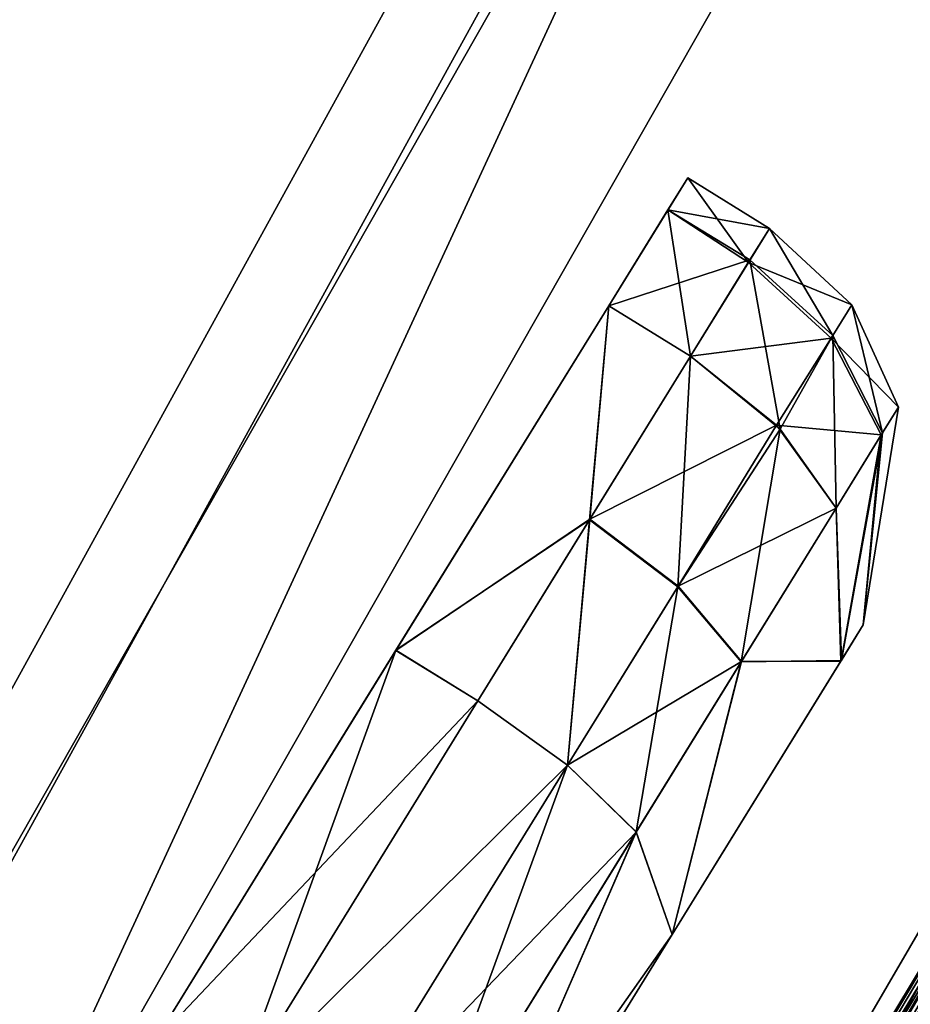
# Model space of a CAD drawing. Header units: metres. Extents: x 0 to 903, y -903 to 0.
# Tile 169 of 234: x 783 to 802, y -608 to -588. Entities that reach past the tile are written whole.
import ezdxf

# ---------------------------------------------------------------- set-up
doc = ezdxf.new("R2010")
doc.units = ezdxf.units.M

msp = doc.modelspace()

# ---------------------------------------------------------------- linework, layer by layer
at = {"layer": 'top0123'}
for points in [[(776.833069, -615.370911, 194.059708), (800.069702, -574.573059, 194.059708), (780.213196, -617.509705, 194.059708)], [(776.83313, -615.370911, 2032.059692), (800.069824, -574.573059, 2032.059692), (776.833069, -615.370911, 194.059708)], [(800.069824, -574.573059, 2032.059692), (800.069702, -574.573059, 194.059708), (776.833069, -615.370911, 194.059708)], [(800.069824, -574.573059, 2032.059692), (776.83313, -615.370911, 2032.059692), (780.213318, -617.509705, 2032.059692)], [(780.213196, -617.509705, 194.059708), (800.069702, -574.573059, 194.059708), (803.633606, -576.389343, 194.059708)], [(803.633667, -576.389343, 2032.059692), (800.069824, -574.573059, 2032.059692), (780.213318, -617.509705, 2032.059692)], [(780.213318, -617.509705, 2032.059692), (780.213196, -617.509705, 194.059708), (803.633606, -576.389343, 194.059708)], [(803.633667, -576.389343, 2032.059692), (780.213318, -617.509705, 2032.059692), (803.633606, -576.389343, 194.059708)]]:
    msp.add_3dface(points, dxfattribs=at)
at = {"layer": 'top0123413'}
for points in [[(821.526306, -350.769836, 106.817665), (608.480347, -591.158813, 106.480179), (244.305359, -74.93528, 117.346581)], [(819.806702, -350.769836, 109.839348), (244.305359, -76.679497, 120.325508), (609.729675, -592.958801, 109.443001)], [(608.480347, -591.158813, 106.480179), (821.526306, -350.769836, 106.817665), (619.882996, -584.848328, 106.417328)], [(819.806702, -350.769836, 109.839348), (609.729675, -592.958801, 109.443001), (620.769714, -586.848938, 109.382149)], [(784.12738, -527.558716, 108.097687), (672.524414, -586.845032, 108.743408), (683.563538, -592.953186, 108.531769)], [(768.971069, -560.629883, 107.876572), (784.12738, -527.558716, 108.097687), (683.563538, -592.953186, 108.531769)], [(673.337402, -584.844238, 105.757614), (785.723083, -528.189636, 105.069748), (684.739075, -591.153015, 105.539024)], [(785.723083, -528.189636, 105.069748), (770.5047, -561.398438, 104.847702), (684.739075, -591.153015, 105.539024)], [(797.611938, -574.590088, 163.059708), (768.971069, -560.629883, 107.876572), (778.969299, -608.468262, 163.059708)], [(770.5047, -561.398438, 104.847702), (799.160583, -575.365784, 160.059708), (780.453308, -609.361389, 160.059708)], [(815.225403, -618.92157, 163.059708), (840.710571, -568.904175, 163.059708), (797.611938, -574.590088, 163.059708)], [(843.451233, -570.124329, 160.059708), (817.823486, -620.42157, 160.059708), (799.160583, -575.365784, 160.059708)], [(815.225403, -618.92157, 163.059708), (797.611938, -574.590088, 163.059708), (778.969299, -608.468262, 163.059708)], [(799.160583, -575.365784, 160.059708), (817.823486, -620.42157, 160.059708), (780.453308, -609.361389, 160.059708)]]:
    msp.add_3dface(points, dxfattribs=at)
at = {"layer": 'top0123414'}
for points in [[(809.612549, -594.228027, 2036.280518), (783.175171, -638.33606, 2036.280518), (812.66571, -587.741089, 2037.474243)], [(812.66571, -587.741089, 2037.474243), (783.175171, -638.33606, 2036.280518), (799.866272, -611.027588, 2037.474243)], [(809.612427, -594.227966, 2059.438721), (812.665649, -587.741028, 2058.245117), (799.866272, -611.027588, 2058.245117)], [(799.866272, -611.027588, 2058.245117), (812.665649, -587.741028, 2058.245117), (800.552551, -611.427795, 2057.706787)], [(812.66571, -587.741089, 2037.474243), (799.866272, -611.027588, 2037.474243), (813.371399, -588.105957, 2038.012695)], [(812.665649, -587.741028, 2058.245117), (813.371399, -588.105957, 2057.706787), (800.552551, -611.427795, 2057.706787)], [(811.327759, -595.144836, 2034.288818), (784.792297, -639.416565, 2034.288818), (813.65802, -588.25415, 2034.873169)], [(813.65802, -588.25415, 2034.873169), (784.792297, -639.416565, 2034.288818), (800.831299, -611.590332, 2034.873169)], [(799.866272, -611.027588, 2037.474243), (800.552551, -611.427795, 2038.012695), (813.371399, -588.105957, 2038.012695)], [(800.552551, -611.427795, 2057.706787), (813.371399, -588.105957, 2057.706787), (801.347961, -611.891663, 2057.977295)], [(813.371399, -588.105957, 2038.012695), (800.552551, -611.427795, 2038.012695), (814.18927, -588.52887, 2037.742188)], [(809.767273, -594.31073, 2035.995483), (813.65802, -588.25415, 2034.873169), (800.831299, -611.590332, 2034.873169)], [(813.371399, -588.105957, 2057.706787), (814.18927, -588.52887, 2057.977295), (801.347961, -611.891663, 2057.977295)], [(810.209167, -594.546936, 2062.563965), (783.737671, -638.711914, 2062.563965), (814.121887, -588.494019, 2063.054443)], [(783.737671, -638.711914, 2062.563965), (787.178223, -634.679016, 2063.054443), (814.121887, -588.494019, 2063.054443)], [(814.121887, -588.494019, 2063.054443), (787.178223, -634.679016, 2063.054443), (811.259338, -595.108276, 2062.452637)], [(810.87439, -594.902527, 2059.707764), (784.364868, -639.130981, 2059.707764), (814.172546, -588.520203, 2059.455078)], [(814.172546, -588.520203, 2059.455078), (784.364868, -639.130981, 2059.707764), (801.331665, -611.882141, 2059.455078)], [(810.901489, -594.916992, 2036.508911), (798.188843, -617.35791, 2036.508911), (814.172546, -588.520203, 2036.264282)], [(814.172546, -588.520203, 2036.264282), (798.188843, -617.35791, 2036.508911), (801.331665, -611.882141, 2036.264282)], [(810.901489, -594.916992, 2059.210449), (798.188843, -617.35791, 2059.210449), (814.367065, -588.620789, 2058.463867)], [(814.367065, -588.620789, 2058.463867), (798.188843, -617.35791, 2059.210449), (801.520813, -611.992432, 2058.463867)], [(800.552551, -611.427795, 2038.012695), (801.347961, -611.891663, 2037.742188), (814.18927, -588.52887, 2037.742188)], [(810.87439, -594.902527, 2036.011475), (814.172546, -588.520203, 2036.264282), (801.331665, -611.882141, 2036.264282)], [(810.901489, -594.916992, 2059.210449), (814.172546, -588.520203, 2059.455078), (801.331665, -611.882141, 2059.455078)], [(801.347961, -611.891663, 2057.977295), (814.18927, -588.52887, 2057.977295), (801.520813, -611.992432, 2058.463867)], [(814.18927, -588.52887, 2037.742188), (801.347961, -611.891663, 2037.742188), (814.367065, -588.620789, 2037.255493)], [(814.367065, -588.620789, 2037.255493), (801.347961, -611.891663, 2037.742188), (801.520813, -611.992432, 2037.255493)], [(814.18927, -588.52887, 2057.977295), (814.367065, -588.620789, 2058.463867), (801.520813, -611.992432, 2058.463867)], [(810.901489, -594.916992, 2036.508911), (814.367065, -588.620789, 2037.255493), (801.520813, -611.992432, 2037.255493)], [(811.259338, -595.108276, 2062.452637), (784.727783, -639.373474, 2062.452637), (814.863281, -588.877319, 2061.739502)], [(784.727783, -639.373474, 2062.452637), (787.87677, -635.135742, 2061.739502), (814.863281, -588.877319, 2061.739502)], [(814.863281, -588.877319, 2061.739502), (787.87677, -635.135742, 2061.739502), (812.141235, -595.579651, 2061.440918)], [(812.240295, -595.632629, 2035.324829), (785.652649, -639.991455, 2035.324829), (816.366028, -589.654358, 2035.36084)], [(785.652649, -639.991455, 2035.324829), (789.292725, -636.061462, 2035.36084), (816.366028, -589.654358, 2035.36084)], [(816.366028, -589.654358, 2035.36084), (789.292725, -636.061462, 2035.36084), (817.040649, -590.003174, 2035.766846)], [(789.292725, -636.061462, 2035.36084), (804.12085, -613.508667, 2035.766846), (817.040649, -590.003174, 2035.766846)], [(814.310425, -596.739136, 2058.424805), (787.60437, -641.295532, 2058.424805), (817.512146, -590.246948, 2059.276123)], [(787.60437, -641.295532, 2058.424805), (804.579407, -613.776123, 2059.276123), (817.512146, -590.246948, 2059.276123)], [(806.192993, -614.717041, 2032.381714), (819.171387, -591.104858, 2032.381714), (789.101013, -642.295532, 2031.696899)], [(789.101013, -642.295532, 2031.696899), (819.171387, -591.104858, 2032.381714), (815.897888, -597.587646, 2031.696899)], [(822.961792, -593.064758, 2017.96167), (795.50769, -640.124634, 2017.96167), (821.009521, -592.055298, 2018.908813)], [(795.50769, -640.124634, 2017.96167), (807.980591, -615.759521, 2018.908813), (821.009521, -592.055298, 2018.908813)], [(817.956116, -598.687805, 2061.440918), (791.041504, -643.592163, 2061.440918), (821.980774, -592.557495, 2061.739502)], [(791.041504, -643.592163, 2061.440918), (794.583313, -639.520325, 2061.739502), (821.980774, -592.557495, 2061.739502)], [(821.980774, -592.557495, 2061.739502), (794.583313, -639.520325, 2061.739502), (818.837952, -599.159119, 2062.452637)], [(818.837952, -599.159119, 2062.452637), (791.872864, -644.147644, 2062.452637), (822.393433, -592.770874, 2062.880615)], [(791.872864, -644.147644, 2062.452637), (794.972107, -639.774536, 2062.880615), (822.393433, -592.770874, 2062.880615)], [(822.393433, -592.770874, 2062.880615), (794.972107, -639.774536, 2062.880615), (819.367126, -599.441956, 2063.059814)], [(797.476868, -641.412048, 2018.400146), (795.50769, -640.124634, 2017.96167), (822.961792, -593.064758, 2017.96167)], [(825.051636, -594.145325, 2018.400146), (797.476868, -641.412048, 2018.400146), (822.961792, -593.064758, 2017.96167)], [(819.367126, -599.441956, 2063.059814), (792.371765, -644.481018, 2063.059814), (824.052368, -593.628662, 2062.849365)], [(792.371765, -644.481018, 2063.059814), (796.535339, -640.796509, 2062.849365), (824.052368, -593.628662, 2062.849365)], [(824.052368, -593.628662, 2062.849365), (796.535339, -640.796509, 2062.849365), (825.221863, -594.233337, 2062.225586)], [(809.612549, -594.228027, 2036.280518), (783.321106, -638.433533, 2035.995483), (783.175171, -638.33606, 2036.280518)], [(809.612549, -594.228027, 2036.280518), (797.085754, -616.696777, 2035.995483), (783.321106, -638.433533, 2035.995483)], [(796.535339, -640.796509, 2062.849365), (797.637268, -641.516907, 2062.225586), (825.221863, -594.233337, 2062.225586)], [(796.93512, -616.606506, 2059.438721), (809.612427, -594.227966, 2059.438721), (799.866272, -611.027588, 2058.245117)], [(809.612427, -594.227966, 2059.438721), (796.93512, -616.606506, 2059.438721), (809.770264, -594.312317, 2059.741455)], [(809.767273, -594.31073, 2035.995483), (797.085754, -616.696777, 2035.995483), (809.612549, -594.228027, 2036.280518)], [(798.31189, -641.957947, 2019.165649), (797.476868, -641.412048, 2018.400146), (825.051636, -594.145325, 2018.400146)], [(825.221863, -594.233337, 2062.225586), (797.637268, -641.516907, 2062.225586), (826.188477, -594.733093, 2061.25708)], [(825.937805, -594.603516, 2019.165649), (798.31189, -641.957947, 2019.165649), (825.051636, -594.145325, 2018.400146)], [(809.770264, -594.312317, 2059.741455), (796.93512, -616.606506, 2059.438721), (783.17511, -638.335999, 2059.438721)], [(809.770264, -594.312317, 2059.741455), (783.17511, -638.335999, 2059.438721), (783.323914, -638.435425, 2059.741455)], [(809.770264, -594.312317, 2059.741455), (783.323914, -638.435425, 2059.741455), (810.209167, -594.546936, 2062.563965)], [(797.085754, -616.696777, 2035.995483), (809.767273, -594.31073, 2035.995483), (800.831299, -611.590332, 2034.873169)], [(783.323914, -638.435425, 2059.741455), (783.737671, -638.711914, 2062.563965), (810.209167, -594.546936, 2062.563965)], [(823.174011, -601.476807, 2020.309326), (795.960876, -646.87915, 2020.309326), (825.937805, -594.603516, 2019.165649)], [(795.960876, -646.87915, 2020.309326), (798.31189, -641.957947, 2019.165649), (825.937805, -594.603516, 2019.165649)], [(797.637268, -641.516907, 2062.225586), (798.548035, -642.112366, 2061.25708), (826.188477, -594.733093, 2061.25708)], [(826.188477, -594.733093, 2061.25708), (798.548035, -642.112366, 2061.25708), (823.426758, -601.611938, 2060.011719)], [(784.965576, -639.532349, 2060.248779), (784.364868, -639.130981, 2059.707764), (810.87439, -594.902527, 2059.707764)], [(811.511536, -595.243103, 2060.248779), (784.965576, -639.532349, 2060.248779), (810.87439, -594.902527, 2059.707764)], [(798.162476, -617.342102, 2036.011475), (810.87439, -594.902527, 2036.011475), (801.331665, -611.882141, 2036.264282)], [(810.87439, -594.902527, 2036.011475), (798.162476, -617.342102, 2036.011475), (811.511536, -595.243103, 2035.470581)], [(798.188843, -617.35791, 2036.508911), (810.901489, -594.916992, 2036.508911), (801.520813, -611.992432, 2037.255493)], [(798.188843, -617.35791, 2059.210449), (810.901489, -594.916992, 2059.210449), (801.331665, -611.882141, 2059.455078)], [(798.162476, -617.342102, 2036.011475), (784.364868, -639.130981, 2036.011475), (811.511536, -595.243103, 2035.470581)], [(811.511536, -595.243103, 2035.470581), (784.364868, -639.130981, 2036.011475), (784.965576, -639.532349, 2035.470581)], [(787.178223, -634.679016, 2063.054443), (784.727783, -639.373474, 2062.452637), (811.259338, -595.108276, 2062.452637)], [(787.726807, -641.377319, 2033.666504), (784.792297, -639.416565, 2034.288818), (811.327759, -595.144836, 2034.288818)], [(811.511536, -595.243103, 2035.470581), (784.965576, -639.532349, 2035.470581), (812.240295, -595.632629, 2035.324829)], [(785.652649, -639.991455, 2060.394531), (784.965576, -639.532349, 2060.248779), (811.511536, -595.243103, 2060.248779)], [(812.240295, -595.632629, 2060.394531), (785.652649, -639.991455, 2060.394531), (811.511536, -595.243103, 2060.248779)], [(814.440308, -596.808533, 2033.666504), (787.726807, -641.377319, 2033.666504), (811.327759, -595.144836, 2034.288818)], [(784.965576, -639.532349, 2035.470581), (785.652649, -639.991455, 2035.324829), (812.240295, -595.632629, 2035.324829)], [(787.87677, -635.135742, 2061.739502), (785.559204, -639.929016, 2061.440918), (812.141235, -595.579651, 2061.440918)], [(785.559204, -639.929016, 2061.440918), (817.956116, -598.687805, 2061.440918), (812.141235, -595.579651, 2061.440918)], [(785.652649, -639.991455, 2060.394531), (812.240295, -595.632629, 2060.394531), (789.293762, -636.062134, 2060.35791)], [(812.240295, -595.632629, 2060.394531), (803.46582, -613.126709, 2060.35791), (789.293762, -636.062134, 2060.35791)], [(814.310425, -596.739136, 2058.424805), (801.504272, -619.345093, 2037.294556), (787.60437, -641.295532, 2037.294556)], [(814.310425, -596.739136, 2058.424805), (787.60437, -641.295532, 2037.294556), (787.60437, -641.295532, 2058.424805)], [(787.726807, -641.377319, 2033.666504), (814.440308, -596.808533, 2033.666504), (791.642578, -637.597717, 2032.980591)], [(814.440308, -596.808533, 2033.666504), (805.890015, -614.540405, 2032.980591), (791.642578, -637.597717, 2032.980591)], [(801.504272, -619.345093, 2037.294556), (814.310425, -596.739136, 2037.294556), (804.5802, -613.77655, 2036.444214)], [(814.310425, -596.739136, 2037.294556), (801.504272, -619.345093, 2037.294556), (814.310425, -596.739136, 2058.424805)], [(789.116394, -642.305847, 2024.464722), (789.101013, -642.295532, 2024.656494), (815.897888, -597.587646, 2024.656494)], [(815.897888, -597.587646, 2024.656494), (789.101013, -642.295532, 2024.656494), (815.897888, -597.587646, 2031.696899)], [(789.101013, -642.295532, 2024.656494), (789.101013, -642.295532, 2031.696899), (815.897888, -597.587646, 2031.696899)], [(815.914246, -597.596375, 2024.464722), (789.116394, -642.305847, 2024.464722), (815.897888, -597.587646, 2024.656494)], [(815.914246, -597.596375, 2024.464722), (789.653809, -642.664917, 2021.15686), (789.116394, -642.305847, 2024.464722)], [(815.914246, -597.596375, 2024.464722), (803.618469, -620.612305, 2021.15686), (789.653809, -642.664917, 2021.15686)], [(791.041504, -643.592163, 2061.440918), (817.956116, -598.687805, 2061.440918), (785.559204, -639.929016, 2061.440918)], [(794.583313, -639.520325, 2061.739502), (791.872864, -644.147644, 2062.452637), (818.837952, -599.159119, 2062.452637)], [(794.972107, -639.774536, 2062.880615), (792.371765, -644.481018, 2063.059814), (819.367126, -599.441956, 2063.059814)], [(795.960876, -646.87915, 2020.309326), (823.174011, -601.476807, 2020.309326), (815.002747, -619.854614, 2025.073242)], [(796.199158, -647.038391, 2060.011719), (815.190796, -619.964233, 2055.221924), (823.426758, -601.611938, 2060.011719)], [(798.548035, -642.112366, 2061.25708), (796.199158, -647.038391, 2060.011719), (823.426758, -601.611938, 2060.011719)]]:
    msp.add_3dface(points, dxfattribs=at)
at = {"layer": 'top0123415'}
for points in [[(809.612427, -594.227966, 166.680679), (796.93512, -616.606506, 166.680679), (812.665649, -587.741028, 167.874283)], [(812.665649, -587.741028, 167.874283), (796.93512, -616.606506, 166.680679), (799.866272, -611.027588, 167.874283)], [(813.371399, -588.105957, 168.412689), (812.665649, -587.741028, 167.874283), (799.866272, -611.027588, 167.874283)], [(809.612549, -594.228027, 189.838882), (812.66571, -587.741089, 188.645157), (799.866272, -611.027588, 188.645157)], [(799.866272, -611.027588, 188.645157), (812.66571, -587.741089, 188.645157), (800.552551, -611.427795, 188.10672)], [(812.66571, -587.741089, 188.645157), (813.371399, -588.105957, 188.10672), (800.552551, -611.427795, 188.10672)], [(809.767273, -594.31073, 190.123917), (797.085754, -616.696777, 190.123917), (813.65802, -588.25415, 191.246231)], [(813.65802, -588.25415, 191.246231), (797.085754, -616.696777, 190.123917), (800.831299, -611.590332, 191.246231)], [(800.552551, -611.427795, 168.412689), (813.371399, -588.105957, 168.412689), (799.866272, -611.027588, 167.874283)], [(814.18927, -588.52887, 168.142151), (813.371399, -588.105957, 168.412689), (800.552551, -611.427795, 168.412689)], [(800.552551, -611.427795, 188.10672), (813.371399, -588.105957, 188.10672), (801.347961, -611.891663, 188.377274)], [(800.831299, -611.590332, 191.246231), (811.327759, -595.144836, 191.830582), (813.65802, -588.25415, 191.246231)], [(813.371399, -588.105957, 188.10672), (814.18927, -588.52887, 188.377274), (801.347961, -611.891663, 188.377274)], [(811.259338, -595.108276, 163.666763), (784.727783, -639.373474, 163.666763), (814.121887, -588.494019, 163.064957)], [(784.727783, -639.373474, 163.666763), (787.178223, -634.679016, 163.064957), (814.121887, -588.494019, 163.064957)], [(814.121887, -588.494019, 163.064957), (787.178223, -634.679016, 163.064957), (810.209167, -594.546936, 163.555557)], [(810.87439, -594.902527, 190.107925), (798.162476, -617.342102, 190.107925), (814.172546, -588.520203, 189.855087)], [(814.172546, -588.520203, 189.855087), (798.162476, -617.342102, 190.107925), (801.331665, -611.882141, 189.855087)], [(810.901489, -594.916992, 166.908951), (798.188843, -617.35791, 166.908951), (814.172546, -588.520203, 166.664368)], [(798.188843, -617.35791, 166.908951), (801.331665, -611.882141, 166.664368), (814.172546, -588.520203, 166.664368)], [(810.901489, -594.916992, 189.610489), (798.188843, -617.35791, 189.610489), (814.367065, -588.620789, 188.863937)], [(814.367065, -588.620789, 188.863937), (798.188843, -617.35791, 189.610489), (801.520813, -611.992432, 188.863937)], [(801.347961, -611.891663, 168.142151), (814.18927, -588.52887, 168.142151), (800.552551, -611.427795, 168.412689)], [(801.331665, -611.882141, 189.855087), (810.901489, -594.916992, 189.610489), (814.172546, -588.520203, 189.855087)], [(814.172546, -588.520203, 166.664368), (801.331665, -611.882141, 166.664368), (810.87439, -594.902527, 166.411636)], [(814.367065, -588.620789, 167.655502), (814.18927, -588.52887, 168.142151), (801.347961, -611.891663, 168.142151)], [(801.347961, -611.891663, 188.377274), (814.18927, -588.52887, 188.377274), (801.520813, -611.992432, 188.863937)], [(801.520813, -611.992432, 167.655487), (814.367065, -588.620789, 167.655502), (801.347961, -611.891663, 168.142151)], [(814.18927, -588.52887, 188.377274), (814.367065, -588.620789, 188.863937), (801.520813, -611.992432, 188.863937)], [(810.901489, -594.916992, 166.908951), (814.367065, -588.620789, 167.655502), (801.520813, -611.992432, 167.655487)], [(812.141235, -595.579651, 164.678604), (785.559204, -639.929016, 164.678604), (814.863281, -588.877319, 164.379868)], [(785.559204, -639.929016, 164.678604), (787.87677, -635.135742, 164.379868), (814.863281, -588.877319, 164.379868)], [(814.863281, -588.877319, 164.379868), (787.87677, -635.135742, 164.379868), (811.259338, -595.108276, 163.666763)], [(812.240295, -595.632629, 165.724991), (785.652649, -639.991455, 165.724991), (816.367065, -589.654907, 165.761429)], [(816.367065, -589.654907, 165.761429), (785.652649, -639.991455, 165.724991), (803.46582, -613.126709, 165.761429)], [(812.240295, -595.632629, 190.794571), (816.366028, -589.654358, 190.758514), (789.292725, -636.061462, 190.758514)], [(789.292725, -636.061462, 190.758514), (816.366028, -589.654358, 190.758514), (789.928406, -636.477051, 190.352524)], [(816.366028, -589.654358, 190.758514), (804.12085, -613.508667, 190.352524), (789.928406, -636.477051, 190.352524)], [(814.310425, -596.739136, 188.824844), (801.504272, -619.345093, 188.824844), (817.512939, -590.247375, 189.67514)], [(817.512939, -590.247375, 189.67514), (801.504272, -619.345093, 188.824844), (804.5802, -613.77655, 189.67514)], [(814.440308, -596.808533, 192.452896), (787.726807, -641.377319, 192.452896), (818.859863, -590.943787, 193.138824)], [(818.859863, -590.943787, 193.138824), (787.726807, -641.377319, 192.452896), (805.890015, -614.540405, 193.138824)], [(818.837952, -599.159119, 163.666763), (791.872864, -644.147644, 163.666763), (821.980774, -592.557495, 164.379868)], [(791.872864, -644.147644, 163.666763), (794.583313, -639.520325, 164.379868), (821.980774, -592.557495, 164.379868)], [(821.980774, -592.557495, 164.379868), (794.583313, -639.520325, 164.379868), (817.956116, -598.687805, 164.678604)], [(819.367126, -599.441956, 163.059708), (792.371765, -644.481018, 163.059708), (822.393433, -592.770874, 163.238907)], [(792.371765, -644.481018, 163.059708), (794.972107, -639.774536, 163.238907), (822.393433, -592.770874, 163.238907)], [(822.393433, -592.770874, 163.238907), (794.972107, -639.774536, 163.238907), (818.837952, -599.159119, 163.666763)], [(795.50769, -640.124634, 208.157791), (822.961792, -593.064758, 208.157791), (793.668152, -638.921997, 207.210587)], [(822.961792, -593.064758, 208.157791), (807.980591, -615.759521, 207.210587), (793.668152, -638.921997, 207.210587)], [(825.051636, -594.145325, 207.719254), (822.961792, -593.064758, 208.157791), (795.50769, -640.124634, 208.157791)], [(797.637268, -641.516907, 163.893768), (796.535339, -640.796509, 163.270126), (824.052368, -593.628662, 163.270126)], [(824.052368, -593.628662, 163.270126), (796.535339, -640.796509, 163.270126), (819.367126, -599.441956, 163.059708)], [(825.221863, -594.233337, 163.893768), (797.637268, -641.516907, 163.893768), (824.052368, -593.628662, 163.270126)], [(783.175171, -638.33606, 189.838882), (809.612549, -594.228027, 189.838882), (785.806091, -633.781982, 188.645157)], [(809.612549, -594.228027, 189.838882), (783.175171, -638.33606, 189.838882), (809.767273, -594.31073, 190.123917)], [(809.770264, -594.312317, 166.378067), (783.323914, -638.435425, 166.378067), (809.612427, -594.227966, 166.680679)], [(809.612427, -594.227966, 166.680679), (783.323914, -638.435425, 166.378067), (796.93512, -616.606506, 166.680679)], [(785.806091, -633.781982, 188.645157), (809.612549, -594.228027, 189.838882), (799.866272, -611.027588, 188.645157)], [(797.476868, -641.412048, 207.719254), (825.051636, -594.145325, 207.719254), (795.50769, -640.124634, 208.157791)], [(825.937805, -594.603516, 206.953796), (825.051636, -594.145325, 207.719254), (797.476868, -641.412048, 207.719254)], [(798.548035, -642.112366, 164.862411), (797.637268, -641.516907, 163.893768), (825.221863, -594.233337, 163.893768)], [(826.188477, -594.733093, 164.862411), (798.548035, -642.112366, 164.862411), (825.221863, -594.233337, 163.893768)], [(809.767273, -594.31073, 190.123917), (783.175171, -638.33606, 189.838882), (797.085754, -616.696777, 190.123917)], [(783.737671, -638.711914, 163.555557), (783.323914, -638.435425, 166.378067), (809.770264, -594.312317, 166.378067)], [(810.209167, -594.546936, 163.555557), (783.737671, -638.711914, 163.555557), (809.770264, -594.312317, 166.378067)], [(787.178223, -634.679016, 163.064957), (783.737671, -638.711914, 163.555557), (810.209167, -594.546936, 163.555557)], [(798.31189, -641.957947, 206.953796), (825.937805, -594.603516, 206.953796), (797.476868, -641.412048, 207.719254)], [(823.174011, -601.476807, 205.810074), (825.937805, -594.603516, 206.953796), (798.31189, -641.957947, 206.953796)], [(823.426758, -601.611938, 166.107803), (796.199158, -647.038391, 166.107803), (826.188477, -594.733093, 164.862411)], [(796.199158, -647.038391, 166.107803), (798.548035, -642.112366, 164.862411), (826.188477, -594.733093, 164.862411)], [(810.87439, -594.902527, 166.411636), (784.364868, -639.130981, 166.411636), (811.511536, -595.243103, 165.870621)], [(810.87439, -594.902527, 166.411636), (787.225952, -634.710205, 166.664368), (784.364868, -639.130981, 166.411636)], [(811.511536, -595.243103, 190.648819), (784.965576, -639.532349, 190.648819), (810.87439, -594.902527, 190.107925)], [(784.965576, -639.532349, 190.648819), (798.162476, -617.342102, 190.107925), (810.87439, -594.902527, 190.107925)], [(801.331665, -611.882141, 166.664368), (787.225952, -634.710205, 166.664368), (810.87439, -594.902527, 166.411636)], [(798.188843, -617.35791, 166.908951), (810.901489, -594.916992, 166.908951), (801.520813, -611.992432, 167.655487)], [(798.188843, -617.35791, 189.610489), (810.901489, -594.916992, 189.610489), (801.331665, -611.882141, 189.855087)], [(784.364868, -639.130981, 166.411636), (784.965576, -639.532349, 165.870621), (811.511536, -595.243103, 165.870621)], [(787.87677, -635.135742, 164.379868), (784.727783, -639.373474, 163.666763), (811.259338, -595.108276, 163.666763)], [(811.327759, -595.144836, 191.830582), (784.792297, -639.416565, 191.830582), (814.440308, -596.808533, 192.452896)], [(784.792297, -639.416565, 191.830582), (811.327759, -595.144836, 191.830582), (786.741089, -634.39325, 191.246231)], [(785.652649, -639.991455, 190.794571), (784.965576, -639.532349, 190.648819), (811.511536, -595.243103, 190.648819)], [(811.511536, -595.243103, 165.870621), (784.965576, -639.532349, 165.870621), (812.240295, -595.632629, 165.724991)], [(812.240295, -595.632629, 190.794571), (785.652649, -639.991455, 190.794571), (811.511536, -595.243103, 190.648819)], [(811.327759, -595.144836, 191.830582), (800.831299, -611.590332, 191.246231), (786.741089, -634.39325, 191.246231)], [(784.965576, -639.532349, 165.870621), (785.652649, -639.991455, 165.724991), (812.240295, -595.632629, 165.724991)], [(785.559204, -639.929016, 164.678604), (812.141235, -595.579651, 164.678604), (791.041504, -643.592163, 164.678604)], [(785.652649, -639.991455, 190.794571), (812.240295, -595.632629, 190.794571), (789.292725, -636.061462, 190.758514)], [(812.141235, -595.579651, 164.678604), (817.956116, -598.687805, 164.678604), (791.041504, -643.592163, 164.678604)], [(784.792297, -639.416565, 191.830582), (787.726807, -641.377319, 192.452896), (814.440308, -596.808533, 192.452896)], [(814.310425, -596.739136, 167.694595), (787.60437, -641.295532, 167.694595), (814.310425, -596.739136, 188.824844)], [(814.310425, -596.739136, 188.824844), (787.60437, -641.295532, 167.694595), (801.504272, -619.345093, 188.824844)], [(790.372742, -636.767517, 166.84317), (787.60437, -641.295532, 167.694595), (814.310425, -596.739136, 167.694595)], [(814.310425, -596.739136, 167.694595), (804.579407, -613.776123, 166.84317), (790.372742, -636.767517, 166.84317)], [(815.897888, -597.587646, 201.462906), (789.101013, -642.295532, 201.462906), (815.914246, -597.596375, 201.654678)], [(815.897888, -597.587646, 194.422501), (789.101013, -642.295532, 194.422501), (815.897888, -597.587646, 201.462906)], [(789.101013, -642.295532, 194.422501), (789.101013, -642.295532, 201.462906), (815.897888, -597.587646, 201.462906)], [(789.101013, -642.295532, 194.422501), (815.897888, -597.587646, 194.422501), (791.936157, -637.789673, 193.737701)], [(789.101013, -642.295532, 201.462906), (789.116394, -642.305847, 201.654678), (815.914246, -597.596375, 201.654678)], [(815.914246, -597.596375, 201.654678), (789.116394, -642.305847, 201.654678), (816.484253, -597.901062, 204.96254)], [(791.936157, -637.789673, 193.737701), (815.897888, -597.587646, 194.422501), (806.192993, -614.717041, 193.737701)], [(816.484253, -597.901062, 204.96254), (789.116394, -642.305847, 201.654678), (803.618469, -620.612305, 204.96254)], [(794.583313, -639.520325, 164.379868), (791.041504, -643.592163, 164.678604), (817.956116, -598.687805, 164.678604)], [(794.972107, -639.774536, 163.238907), (791.872864, -644.147644, 163.666763), (818.837952, -599.159119, 163.666763)], [(796.535339, -640.796509, 163.270126), (792.371765, -644.481018, 163.059708), (819.367126, -599.441956, 163.059708)], [(815.002747, -619.854614, 201.046127), (823.174011, -601.476807, 205.810074), (795.960876, -646.87915, 205.810074)], [(795.960876, -646.87915, 205.810074), (823.174011, -601.476807, 205.810074), (798.31189, -641.957947, 206.953796)], [(815.190796, -619.964233, 170.897507), (796.199158, -647.038391, 166.107803), (823.426758, -601.611938, 166.107803)]]:
    msp.add_3dface(points, dxfattribs=at)
at = {"layer": 'top0123434'}
for points in [[(796.501343, -591.478027, 2016.133179), (796.912354, -590.8125, 2012.559082), (795.267883, -593.475098, 2019.114502)], [(796.912354, -590.8125, 2012.559082), (796.50116, -591.478271, 2008.985229), (795.267883, -593.475098, 2019.114502)], [(798.17511, -592.574036, 2008.873779), (796.50116, -591.478271, 2008.985229), (796.912354, -590.8125, 2012.559082)], [(798.613831, -591.863708, 2012.48584), (796.912354, -590.8125, 2012.559082), (796.501343, -591.478027, 2016.133179)], [(798.613831, -591.863708, 2012.48584), (798.17511, -592.574036, 2008.873779), (796.912354, -590.8125, 2012.559082)], [(798.208496, -592.52002, 2016.110474), (796.501343, -591.478027, 2016.133179), (795.267883, -593.475098, 2019.114502)], [(795.267883, -593.475098, 2019.114502), (796.50116, -591.478271, 2008.985229), (795.267883, -593.475098, 2006.005005)], [(796.969482, -594.526062, 2006.005005), (795.267883, -593.475098, 2006.005005), (796.50116, -591.478271, 2008.985229)], [(798.17511, -592.574036, 2008.873779), (796.969482, -594.526062, 2006.005005), (796.50116, -591.478271, 2008.985229)], [(798.208496, -592.52002, 2016.110474), (798.613831, -591.863708, 2012.48584), (796.501343, -591.478027, 2016.133179)], [(798.613831, -591.863708, 2012.48584), (800.327393, -593.458801, 2012.491455), (798.17511, -592.574036, 2008.873779)], [(798.208496, -592.52002, 2016.110474), (799.932922, -594.097473, 2015.965088), (798.613831, -591.863708, 2012.48584)], [(799.932922, -594.097473, 2015.965088), (800.327393, -593.458801, 2012.491455), (798.613831, -591.863708, 2012.48584)], [(796.969482, -594.526062, 2019.114502), (798.208496, -592.52002, 2016.110474), (795.267883, -593.475098, 2019.114502)], [(796.969482, -594.526062, 2019.114502), (798.83429, -596.040894, 2018.729492), (798.208496, -592.52002, 2016.110474)], [(798.17511, -592.574036, 2008.873779), (799.901611, -594.148071, 2009.029907), (796.969482, -594.526062, 2006.005005)], [(800.327393, -593.458801, 2012.491455), (799.901611, -594.148071, 2009.029907), (798.17511, -592.574036, 2008.873779)], [(798.83429, -596.040894, 2018.729492), (799.932922, -594.097473, 2015.965088), (798.208496, -592.52002, 2016.110474)], [(790.837585, -600.648376, 2023.822632), (795.267883, -593.475098, 2019.114502), (790.836609, -600.649902, 2001.296265)], [(790.836609, -600.649902, 2001.296265), (795.267883, -593.475098, 2019.114502), (795.267883, -593.475098, 2006.005005)], [(794.873779, -597.919312, 2003.311279), (790.836609, -600.649902, 2001.296265), (795.267883, -593.475098, 2006.005005)], [(794.868103, -597.928528, 2021.814209), (795.267883, -593.475098, 2019.114502), (790.837585, -600.648376, 2023.822632)], [(794.868103, -597.928528, 2021.814209), (796.969482, -594.526062, 2019.114502), (795.267883, -593.475098, 2019.114502)], [(796.969482, -594.526062, 2006.005005), (794.873779, -597.919312, 2003.311279), (795.267883, -593.475098, 2006.005005)], [(800.327393, -593.458801, 2012.491455), (801.300049, -595.588257, 2012.502319), (799.901611, -594.148071, 2009.029907)], [(799.932922, -594.097473, 2015.965088), (800.96991, -596.122681, 2015.414185), (800.327393, -593.458801, 2012.491455)], [(800.96991, -596.122681, 2015.414185), (801.300049, -595.588257, 2012.502319), (800.327393, -593.458801, 2012.491455)], [(799.901611, -594.148071, 2009.029907), (798.760559, -595.961792, 2006.356323), (796.969482, -594.526062, 2006.005005)], [(799.901611, -594.148071, 2009.029907), (800.943848, -596.164917, 2009.601318), (798.760559, -595.961792, 2006.356323)], [(798.83429, -596.040894, 2018.729492), (800.002441, -597.68927, 2017.741943), (799.932922, -594.097473, 2015.965088)], [(801.300049, -595.588257, 2012.502319), (800.943848, -596.164917, 2009.601318), (799.901611, -594.148071, 2009.029907)], [(800.002441, -597.68927, 2017.741943), (800.96991, -596.122681, 2015.414185), (799.932922, -594.097473, 2015.965088)], [(794.868103, -597.928528, 2021.814209), (796.704468, -599.324768, 2021.415649), (796.969482, -594.526062, 2019.114502)], [(796.969482, -594.526062, 2006.005005), (798.760559, -595.961792, 2006.356323), (794.873779, -597.919312, 2003.311279)], [(796.704468, -599.324768, 2021.415649), (798.83429, -596.040894, 2018.729492), (796.969482, -594.526062, 2019.114502)], [(800.565979, -600.121155, 2012.55127), (801.300049, -595.588257, 2012.502319), (800.96991, -596.122681, 2015.414185)], [(801.300049, -595.588257, 2012.502319), (800.565979, -600.121155, 2012.55127), (800.943848, -596.164917, 2009.601318)], [(798.760559, -595.961792, 2006.356323), (796.710083, -599.315674, 2003.709717), (794.873779, -597.919312, 2003.311279)], [(796.704468, -599.324768, 2021.415649), (798.026978, -600.887817, 2020.280518), (798.83429, -596.040894, 2018.729492)], [(798.760559, -595.961792, 2006.356323), (800.003113, -597.687927, 2007.378784), (796.710083, -599.315674, 2003.709717)], [(798.026978, -600.887817, 2020.280518), (800.002441, -597.68927, 2017.741943), (798.83429, -596.040894, 2018.729492)], [(800.943848, -596.164917, 2009.601318), (800.003113, -597.687927, 2007.378784), (798.760559, -595.961792, 2006.356323)], [(800.113464, -600.853882, 2014.415894), (800.96991, -596.122681, 2015.414185), (800.002441, -597.68927, 2017.741943)], [(800.943848, -596.164917, 2009.601318), (800.107056, -600.864197, 2010.693726), (800.003113, -597.687927, 2007.378784)], [(800.565979, -600.121155, 2012.55127), (800.107056, -600.864197, 2010.693726), (800.943848, -596.164917, 2009.601318)], [(800.113464, -600.853882, 2014.415894), (800.565979, -600.121155, 2012.55127), (800.96991, -596.122681, 2015.414185)], [(796.710083, -599.315674, 2003.709717), (800.003113, -597.687927, 2007.378784), (798.032349, -600.87915, 2004.844604)], [(798.026978, -600.887817, 2020.280518), (800.107544, -600.863403, 2014.424927), (800.002441, -597.68927, 2017.741943)], [(798.032349, -600.87915, 2004.844604), (800.003113, -597.687927, 2007.378784), (800.10022, -600.875305, 2010.683716)], [(800.107544, -600.863403, 2014.424927), (800.113464, -600.853882, 2014.415894), (800.002441, -597.68927, 2017.741943)], [(800.003113, -597.687927, 2007.378784), (800.107056, -600.864197, 2010.693726), (800.10022, -600.875305, 2010.683716)], [(794.873779, -597.919312, 2003.311279), (792.538269, -601.700867, 2001.296265), (790.836609, -600.649902, 2001.296265)], [(792.539185, -601.699341, 2023.822632), (794.868103, -597.928528, 2021.814209), (790.837585, -600.648376, 2023.822632)], [(792.538269, -601.700867, 2001.296265), (794.873779, -597.919312, 2003.311279), (794.411255, -603.037598, 2001.72644)], [(792.539185, -601.699341, 2023.822632), (794.41217, -603.036072, 2023.392334), (794.868103, -597.928528, 2021.814209)], [(794.873779, -597.919312, 2003.311279), (796.710083, -599.315674, 2003.709717), (794.411255, -603.037598, 2001.72644)], [(794.41217, -603.036072, 2023.392334), (796.704468, -599.324768, 2021.415649), (794.868103, -597.928528, 2021.814209)], [(794.411255, -603.037598, 2001.72644), (796.710083, -599.315674, 2003.709717), (798.032349, -600.87915, 2004.844604)], [(794.41217, -603.036072, 2023.392334), (795.839172, -604.430176, 2022.166992), (796.704468, -599.324768, 2021.415649)], [(795.839172, -604.430176, 2022.166992), (798.026978, -600.887817, 2020.280518), (796.704468, -599.324768, 2021.415649)], [(800.565979, -600.121155, 2012.55127), (800.107544, -600.863403, 2014.424927), (800.10022, -600.875305, 2010.683716)], [(800.10022, -600.875305, 2010.683716), (800.107056, -600.864197, 2010.693726), (800.565979, -600.121155, 2012.55127)], [(800.565979, -600.121155, 2012.55127), (800.113464, -600.853882, 2014.415894), (800.107544, -600.863403, 2014.424927)], [(790.836609, -600.649902, 2001.296265), (785.777405, -608.841492, 1999.641602), (785.777466, -608.84137, 2025.477783)], [(787.479004, -609.892456, 1999.641602), (785.777405, -608.841492, 1999.641602), (790.836609, -600.649902, 2001.296265)], [(785.777466, -608.84137, 2025.477783), (790.837585, -600.648376, 2023.822632), (790.836609, -600.649902, 2001.296265)], [(790.837585, -600.648376, 2023.822632), (785.777466, -608.84137, 2025.477783), (792.539185, -601.699341, 2023.822632)], [(792.538269, -601.700867, 2001.296265), (787.479004, -609.892456, 1999.641602), (790.836609, -600.649902, 2001.296265)], [(798.032349, -600.87915, 2004.844604), (795.838318, -604.431641, 2002.951782), (794.411255, -603.037598, 2001.72644)], [(796.585876, -606.565491, 2006.948853), (795.838318, -604.431641, 2002.951782), (798.032349, -600.87915, 2004.844604)], [(795.839172, -604.430176, 2022.166992), (796.586609, -606.564331, 2018.170166), (798.026978, -600.887817, 2020.280518)], [(800.10022, -600.875305, 2010.683716), (796.585876, -606.565491, 2006.948853), (798.032349, -600.87915, 2004.844604)], [(800.10022, -600.875305, 2010.683716), (796.586609, -606.564331, 2018.170166), (796.585876, -606.565491, 2006.948853)], [(796.586609, -606.564331, 2018.170166), (800.107544, -600.863403, 2014.424927), (798.026978, -600.887817, 2020.280518)], [(800.107544, -600.863403, 2014.424927), (796.586609, -606.564331, 2018.170166), (800.10022, -600.875305, 2010.683716)], [(785.777466, -608.84137, 2025.477783), (787.479126, -609.892334, 2025.477783), (792.539185, -601.699341, 2023.822632)], [(792.538269, -601.700867, 2001.296265), (794.411255, -603.037598, 2001.72644), (787.479004, -609.892456, 1999.641602)], [(792.539185, -601.699341, 2023.822632), (787.479126, -609.892334, 2025.477783), (794.41217, -603.036072, 2023.392334)], [(794.411255, -603.037598, 2001.72644), (789.432556, -611.098999, 2000.098267), (787.479004, -609.892456, 1999.641602)], [(787.479126, -609.892334, 2025.477783), (789.432678, -611.098877, 2025.021118), (794.41217, -603.036072, 2023.392334)], [(794.411255, -603.037598, 2001.72644), (795.838318, -604.431641, 2002.951782), (789.432556, -611.098999, 2000.098267)], [(794.41217, -603.036072, 2023.392334), (789.432678, -611.098877, 2025.021118), (791.088867, -612.121765, 2023.720459)], [(795.839172, -604.430176, 2022.166992), (794.41217, -603.036072, 2023.392334), (791.088867, -612.121765, 2023.720459)], [(795.838318, -604.431641, 2002.951782), (791.088745, -612.121887, 2001.398926), (789.432556, -611.098999, 2000.098267)], [(791.088745, -612.121887, 2001.398926), (795.838318, -604.431641, 2002.951782), (792.195313, -612.80542, 2003.345581)], [(792.195435, -612.805237, 2021.773804), (795.839172, -604.430176, 2022.166992), (791.088867, -612.121765, 2023.720459)], [(795.838318, -604.431641, 2002.951782), (796.585876, -606.565491, 2006.948853), (792.195313, -612.80542, 2003.345581)], [(796.586609, -606.564331, 2018.170166), (795.839172, -604.430176, 2022.166992), (792.195435, -612.805237, 2021.773804)], [(792.195313, -612.80542, 2003.345581), (796.585876, -606.565491, 2006.948853), (792.583801, -613.04541, 2005.641846)], [(792.583923, -613.045288, 2019.477539), (796.586609, -606.564331, 2018.170166), (792.195435, -612.805237, 2021.773804)], [(796.585876, -606.565491, 2006.948853), (792.583923, -613.045288, 2019.477539), (792.583801, -613.04541, 2005.641846)], [(796.586609, -606.564331, 2018.170166), (792.583923, -613.045288, 2019.477539), (796.585876, -606.565491, 2006.948853)]]:
    msp.add_3dface(points, dxfattribs=at)
at = {"layer": 'top0123435'}
for points in [[(796.501343, -591.478027, 217.133224), (796.912354, -590.8125, 213.559113), (795.267883, -593.475098, 220.114456)], [(796.912354, -590.8125, 213.559113), (796.50116, -591.478271, 209.985275), (795.267883, -593.475098, 220.114456)], [(798.17511, -592.574036, 209.873795), (796.50116, -591.478271, 209.985275), (796.912354, -590.8125, 213.559113)], [(798.613831, -591.863708, 213.485886), (796.912354, -590.8125, 213.559113), (796.501343, -591.478027, 217.133224)], [(798.613831, -591.863708, 213.485886), (798.17511, -592.574036, 209.873795), (796.912354, -590.8125, 213.559113)], [(798.208496, -592.52002, 217.110428), (796.501343, -591.478027, 217.133224), (795.267883, -593.475098, 220.114456)], [(795.267883, -593.475098, 220.114456), (796.50116, -591.478271, 209.985275), (795.267883, -593.475098, 207.004959)], [(796.969482, -594.526062, 207.004959), (795.267883, -593.475098, 207.004959), (796.50116, -591.478271, 209.985275)], [(798.17511, -592.574036, 209.873795), (796.969482, -594.526062, 207.004959), (796.50116, -591.478271, 209.985275)], [(798.208496, -592.52002, 217.110428), (798.613831, -591.863708, 213.485886), (796.501343, -591.478027, 217.133224)], [(798.613831, -591.863708, 213.485886), (800.327393, -593.458801, 213.49144), (798.17511, -592.574036, 209.873795)], [(798.208496, -592.52002, 217.110428), (799.932922, -594.097473, 216.965042), (798.613831, -591.863708, 213.485886)], [(799.932922, -594.097473, 216.965042), (800.327393, -593.458801, 213.49144), (798.613831, -591.863708, 213.485886)], [(796.969482, -594.526062, 220.114456), (798.208496, -592.52002, 217.110428), (795.267883, -593.475098, 220.114456)], [(796.969482, -594.526062, 220.114456), (798.83429, -596.040894, 219.729538), (798.208496, -592.52002, 217.110428)], [(798.17511, -592.574036, 209.873795), (799.901611, -594.148071, 210.029861), (796.969482, -594.526062, 207.004959)], [(800.327393, -593.458801, 213.49144), (799.901611, -594.148071, 210.029861), (798.17511, -592.574036, 209.873795)], [(798.83429, -596.040894, 219.729538), (799.932922, -594.097473, 216.965042), (798.208496, -592.52002, 217.110428)], [(790.837585, -600.648376, 224.822586), (795.267883, -593.475098, 220.114456), (790.836609, -600.649902, 202.296219)], [(790.836609, -600.649902, 202.296219), (795.267883, -593.475098, 220.114456), (795.267883, -593.475098, 207.004959)], [(794.873779, -597.919312, 204.311234), (790.836609, -600.649902, 202.296219), (795.267883, -593.475098, 207.004959)], [(794.868103, -597.928528, 222.814224), (795.267883, -593.475098, 220.114456), (790.837585, -600.648376, 224.822586)], [(794.868103, -597.928528, 222.814224), (796.969482, -594.526062, 220.114456), (795.267883, -593.475098, 220.114456)], [(796.969482, -594.526062, 207.004959), (794.873779, -597.919312, 204.311234), (795.267883, -593.475098, 207.004959)], [(800.327393, -593.458801, 213.49144), (801.300049, -595.588257, 213.502304), (799.901611, -594.148071, 210.029861)], [(799.932922, -594.097473, 216.965042), (800.96991, -596.122681, 216.414169), (800.327393, -593.458801, 213.49144)], [(800.96991, -596.122681, 216.414169), (801.300049, -595.588257, 213.502304), (800.327393, -593.458801, 213.49144)], [(799.901611, -594.148071, 210.029861), (798.760559, -595.961792, 207.356354), (796.969482, -594.526062, 207.004959)], [(799.901611, -594.148071, 210.029861), (800.943848, -596.164917, 210.601379), (798.760559, -595.961792, 207.356354)], [(798.83429, -596.040894, 219.729538), (800.002441, -597.68927, 218.741898), (799.932922, -594.097473, 216.965042)], [(801.300049, -595.588257, 213.502304), (800.943848, -596.164917, 210.601379), (799.901611, -594.148071, 210.029861)], [(800.002441, -597.68927, 218.741898), (800.96991, -596.122681, 216.414169), (799.932922, -594.097473, 216.965042)], [(794.868103, -597.928528, 222.814224), (796.704468, -599.324768, 222.415634), (796.969482, -594.526062, 220.114456)], [(796.969482, -594.526062, 207.004959), (798.760559, -595.961792, 207.356354), (794.873779, -597.919312, 204.311234)], [(796.704468, -599.324768, 222.415634), (798.83429, -596.040894, 219.729538), (796.969482, -594.526062, 220.114456)], [(800.565979, -600.121155, 213.551239), (801.300049, -595.588257, 213.502304), (800.96991, -596.122681, 216.414169)], [(801.300049, -595.588257, 213.502304), (800.565979, -600.121155, 213.551239), (800.943848, -596.164917, 210.601379)], [(798.760559, -595.961792, 207.356354), (796.710083, -599.315674, 204.709732), (794.873779, -597.919312, 204.311234)], [(796.704468, -599.324768, 222.415634), (798.026978, -600.887817, 221.280502), (798.83429, -596.040894, 219.729538)], [(798.760559, -595.961792, 207.356354), (800.003113, -597.687927, 208.378815), (796.710083, -599.315674, 204.709732)], [(798.026978, -600.887817, 221.280502), (800.002441, -597.68927, 218.741898), (798.83429, -596.040894, 219.729538)], [(800.943848, -596.164917, 210.601379), (800.003113, -597.687927, 208.378815), (798.760559, -595.961792, 207.356354)], [(800.113464, -600.853882, 215.415894), (800.96991, -596.122681, 216.414169), (800.002441, -597.68927, 218.741898)], [(800.943848, -596.164917, 210.601379), (800.107056, -600.864197, 211.693665), (800.003113, -597.687927, 208.378815)], [(800.565979, -600.121155, 213.551239), (800.107056, -600.864197, 211.693665), (800.943848, -596.164917, 210.601379)], [(800.113464, -600.853882, 215.415894), (800.565979, -600.121155, 213.551239), (800.96991, -596.122681, 216.414169)], [(796.710083, -599.315674, 204.709732), (800.003113, -597.687927, 208.378815), (798.032349, -600.87915, 205.844589)], [(798.026978, -600.887817, 221.280502), (800.107544, -600.863403, 215.424973), (800.002441, -597.68927, 218.741898)], [(798.032349, -600.87915, 205.844589), (800.003113, -597.687927, 208.378815), (800.10022, -600.875305, 211.683731)], [(800.107544, -600.863403, 215.424973), (800.113464, -600.853882, 215.415894), (800.002441, -597.68927, 218.741898)], [(800.003113, -597.687927, 208.378815), (800.107056, -600.864197, 211.693665), (800.10022, -600.875305, 211.683731)], [(794.873779, -597.919312, 204.311234), (792.538269, -601.700867, 202.296219), (790.836609, -600.649902, 202.296219)], [(792.539185, -601.699341, 224.822586), (794.868103, -597.928528, 222.814224), (790.837585, -600.648376, 224.822586)], [(792.538269, -601.700867, 202.296219), (794.873779, -597.919312, 204.311234), (794.411255, -603.037598, 202.72644)], [(792.539185, -601.699341, 224.822586), (794.41217, -603.036072, 224.392365), (794.868103, -597.928528, 222.814224)], [(794.873779, -597.919312, 204.311234), (796.710083, -599.315674, 204.709732), (794.411255, -603.037598, 202.72644)], [(794.41217, -603.036072, 224.392365), (796.704468, -599.324768, 222.415634), (794.868103, -597.928528, 222.814224)], [(794.411255, -603.037598, 202.72644), (796.710083, -599.315674, 204.709732), (798.032349, -600.87915, 205.844589)], [(794.41217, -603.036072, 224.392365), (795.839172, -604.430176, 223.167023), (796.704468, -599.324768, 222.415634)], [(795.839172, -604.430176, 223.167023), (798.026978, -600.887817, 221.280502), (796.704468, -599.324768, 222.415634)], [(800.565979, -600.121155, 213.551239), (800.107544, -600.863403, 215.424973), (800.10022, -600.875305, 211.683731)], [(800.10022, -600.875305, 211.683731), (800.107056, -600.864197, 211.693665), (800.565979, -600.121155, 213.551239)], [(800.565979, -600.121155, 213.551239), (800.113464, -600.853882, 215.415894), (800.107544, -600.863403, 215.424973)], [(790.836609, -600.649902, 202.296219), (785.777405, -608.841492, 200.641617), (785.777466, -608.84137, 226.477768)], [(787.479004, -609.892456, 200.641617), (785.777405, -608.841492, 200.641617), (790.836609, -600.649902, 202.296219)], [(785.777466, -608.84137, 226.477768), (790.837585, -600.648376, 224.822586), (790.836609, -600.649902, 202.296219)], [(790.837585, -600.648376, 224.822586), (785.777466, -608.84137, 226.477768), (792.539185, -601.699341, 224.822586)], [(792.538269, -601.700867, 202.296219), (787.479004, -609.892456, 200.641617), (790.836609, -600.649902, 202.296219)], [(798.032349, -600.87915, 205.844589), (795.838318, -604.431641, 203.951813), (794.411255, -603.037598, 202.72644)], [(796.585876, -606.565491, 207.948807), (795.838318, -604.431641, 203.951813), (798.032349, -600.87915, 205.844589)], [(795.839172, -604.430176, 223.167023), (796.586609, -606.564331, 219.170135), (798.026978, -600.887817, 221.280502)], [(800.10022, -600.875305, 211.683731), (796.585876, -606.565491, 207.948807), (798.032349, -600.87915, 205.844589)], [(800.10022, -600.875305, 211.683731), (796.586609, -606.564331, 219.170135), (796.585876, -606.565491, 207.948807)], [(796.586609, -606.564331, 219.170135), (800.107544, -600.863403, 215.424973), (798.026978, -600.887817, 221.280502)], [(800.107544, -600.863403, 215.424973), (796.586609, -606.564331, 219.170135), (800.10022, -600.875305, 211.683731)], [(785.777466, -608.84137, 226.477768), (787.479126, -609.892334, 226.477768), (792.539185, -601.699341, 224.822586)], [(792.538269, -601.700867, 202.296219), (794.411255, -603.037598, 202.72644), (787.479004, -609.892456, 200.641617)], [(792.539185, -601.699341, 224.822586), (787.479126, -609.892334, 226.477768), (794.41217, -603.036072, 224.392365)], [(794.411255, -603.037598, 202.72644), (789.432556, -611.098999, 201.098251), (787.479004, -609.892456, 200.641617)], [(787.479126, -609.892334, 226.477768), (789.432678, -611.098877, 226.021118), (794.41217, -603.036072, 224.392365)], [(794.411255, -603.037598, 202.72644), (795.838318, -604.431641, 203.951813), (789.432556, -611.098999, 201.098251)], [(794.41217, -603.036072, 224.392365), (789.432678, -611.098877, 226.021118), (791.088867, -612.121765, 224.720474)], [(795.839172, -604.430176, 223.167023), (794.41217, -603.036072, 224.392365), (791.088867, -612.121765, 224.720474)], [(795.838318, -604.431641, 203.951813), (791.088745, -612.121887, 202.398895), (789.432556, -611.098999, 201.098251)], [(791.088745, -612.121887, 202.398895), (795.838318, -604.431641, 203.951813), (792.195313, -612.80542, 204.345535)], [(792.195435, -612.805237, 222.773849), (795.839172, -604.430176, 223.167023), (791.088867, -612.121765, 224.720474)], [(795.838318, -604.431641, 203.951813), (796.585876, -606.565491, 207.948807), (792.195313, -612.80542, 204.345535)], [(796.586609, -606.564331, 219.170135), (795.839172, -604.430176, 223.167023), (792.195435, -612.805237, 222.773849)], [(792.195313, -612.80542, 204.345535), (796.585876, -606.565491, 207.948807), (792.583801, -613.04541, 206.6418)], [(792.583923, -613.045288, 220.477585), (796.586609, -606.564331, 219.170135), (792.195435, -612.805237, 222.773849)], [(796.585876, -606.565491, 207.948807), (792.583923, -613.045288, 220.477585), (792.583801, -613.04541, 206.6418)], [(796.586609, -606.564331, 219.170135), (792.583923, -613.045288, 220.477585), (796.585876, -606.565491, 207.948807)]]:
    msp.add_3dface(points, dxfattribs=at)

doc.saveas('drawing.dxf')
